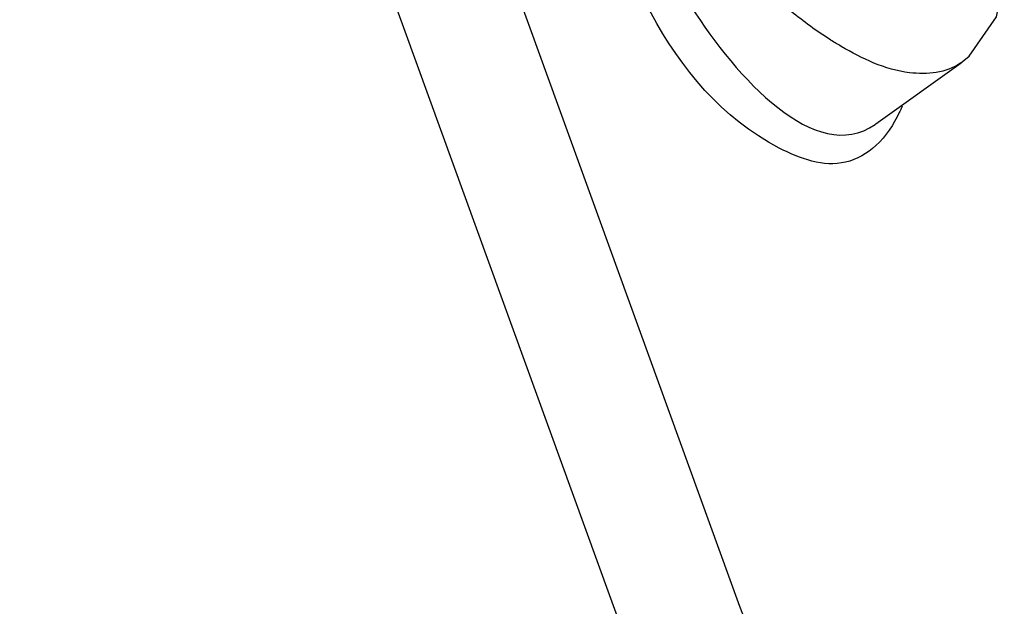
# Paper-space layout 'Sheet' of a CAD drawing. Header units: inches. Extents: x 0.2 to 10.8, y 0.2 to 8.3.
# Tile 16 of 256: x 1.4091 to 1.5654, y 1.5575 to 1.6506. Entities that reach past the tile are written whole.
import ezdxf

# ---------------------------------------------------------------- set-up
doc = ezdxf.new("R2010")
doc.units = ezdxf.units.IN
doc.header["$MEASUREMENT"] = 0
doc.layers.get('0').update_dxf_attribs({"lineweight": 5})

psp = doc.layouts.new('Sheet')

# ---------------------------------------------------------------- linework, layer by layer
at = {"color": 0, "linetype": 'ByBlock', "lineweight": -3}
for p, q in [((1.505902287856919, 1.550681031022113), (1.409126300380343, 1.81728008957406)), ((1.43048223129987, 1.81359986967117), (1.523432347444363, 1.557540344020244)), ((1.558469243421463, 1.643711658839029), (1.559868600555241, 1.64482402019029)), ((1.545024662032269, 1.634062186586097), (1.558583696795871, 1.643788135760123)), ((1.558583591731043, 1.643788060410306), (1.55847732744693, 1.643713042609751)), ((1.544926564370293, 1.633992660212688), (1.545024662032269, 1.634062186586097))]:
    psp.add_line(p, q, dxfattribs=at)
psp.add_lwpolyline([(1.559868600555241, 1.64482402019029), (1.564207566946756, 1.651085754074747), (1.565448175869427, 1.657187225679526)], dxfattribs=at)
psp.add_arc((1.567836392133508, 1.694729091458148), 0.05602735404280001, 237.6328442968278, 237.8215617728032, dxfattribs=at)
for points, knots in [([(1.54023732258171, 1.627998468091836), (1.536734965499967, 1.627185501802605), (1.512817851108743, 1.635757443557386), (1.504153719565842, 1.661291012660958), (1.498335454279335, 1.68001349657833)], [0, 0, 0, 0, 0.1549693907, 1, 1, 1, 1]), ([(1.507010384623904, 1.67088762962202), (1.509427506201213, 1.664562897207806), (1.515434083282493, 1.649790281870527), (1.535496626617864, 1.627385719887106), (1.544925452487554, 1.633995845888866)], [0, 0, 0, 0, 0.3702777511, 1, 1, 1, 1]), ([(1.537842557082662, 1.647406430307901), (1.535676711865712, 1.648779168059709), (1.531303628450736, 1.651978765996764), (1.527281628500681, 1.655600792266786), (1.525249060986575, 1.657584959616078)], [0, 0, 0, 0, 0.4744451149, 1, 1, 1, 1]), ([(1.539540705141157, 1.646373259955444), (1.539283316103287, 1.646523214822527), (1.53876661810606, 1.646830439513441), (1.538255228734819, 1.647146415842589), (1.537998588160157, 1.647307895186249)], [0, 0, 0, 0, 0.4955657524, 1, 1, 1, 1]), ([(1.558475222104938, 1.64371594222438), (1.556232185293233, 1.642155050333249), (1.548933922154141, 1.641447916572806), (1.542896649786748, 1.64441808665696), (1.539540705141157, 1.646373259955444)], [0, 0, 0, 0, 0.4130027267, 1, 1, 1, 1]), ([(1.54920783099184, 1.636860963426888), (1.54913949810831, 1.636699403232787), (1.549000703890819, 1.636380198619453), (1.548855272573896, 1.63606395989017), (1.548781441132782, 1.635907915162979)], [0, 0, 0, 0, 0.5040039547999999, 1, 1, 1, 1]), ([(1.548781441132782, 1.635907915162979), (1.547859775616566, 1.633959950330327), (1.54566145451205, 1.630504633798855), (1.542019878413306, 1.628412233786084), (1.540237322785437, 1.627998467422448)], [0, 0, 0, 0, 0.5407853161, 1, 1, 1, 1]), ([(1.523432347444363, 1.557540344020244), (1.525797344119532, 1.551025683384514), (1.533431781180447, 1.533966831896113), (1.549734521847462, 1.509363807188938), (1.5628856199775, 1.512414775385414)], [0, 0, 0, 0, 0.3392222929, 1, 1, 1, 1])]:
    psp.add_open_spline(points, degree=3, knots=knots, dxfattribs=at)

doc.saveas('drawing.dxf')
